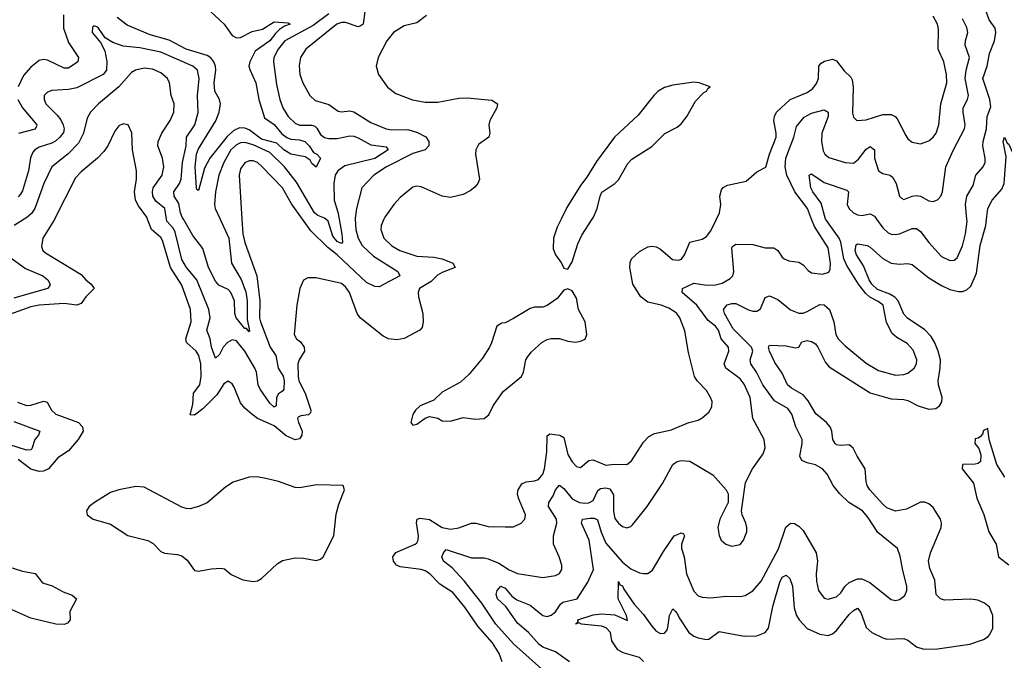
# Model space of a CAD drawing. Header units: inches. Extents: x 1843162 to 1959474, y 907081 to 1016326.
# Tile 221 of 256: x 1876877 to 1881569, y 1007897 to 1010951. Entities that reach past the tile are written whole.
import ezdxf

# ---------------------------------------------------------------- set-up
doc = ezdxf.new("R2010")
doc.units = ezdxf.units.IN
doc.header["$MEASUREMENT"] = 0
for name, color, linetype in [('B8070', 7, 'Continuous'), ('B8071', 7, 'Continuous'), ('B8080', 7, 'Continuous'), ('B8081', 7, 'Continuous')]:
    doc.layers.add(name, color=color, linetype=linetype)

msp = doc.modelspace()

# ---------------------------------------------------------------- linework, layer by layer
at = {"layer": 'B8070', "color": 5}
for points, elevation in [([(1877043.7, 1010000), (1877042.4, 1009997.6), (1876987.6, 1009910), (1876980.7, 1009870), (1876988, 1009850), (1877000, 1009840), (1877170, 1009736.9), (1877193, 1009710), (1877217.7, 1009690), (1877231.6, 1009670), (1877192.9, 1009630), (1877170, 1009598.2), (1877150.4, 1009590), (1877090, 1009598.6), (1876970, 1009590.6), (1876930, 1009581.4), (1876788.4, 1009531.6)], 580), ([(1876899.4, 1010000), (1876850.6, 1009969.4)], 560), ([(1878612.5, 1010000), (1878599.3, 1009970), (1878598.2, 1009950), (1878612.8, 1009910), (1878650, 1009873.5), (1878689.1, 1009850), (1878770, 1009823.4), (1878850, 1009818.7), (1878890, 1009810.9), (1878941.1, 1009790), (1878951.8, 1009770), (1878890, 1009746.3), (1878867.8, 1009732.2), (1878837.3, 1009702.7), (1878782, 1009670), (1878775.9, 1009650), (1878777.2, 1009630), (1878798.9, 1009550), (1878800.1, 1009510), (1878795.8, 1009484.2), (1878783.7, 1009470), (1878710, 1009431.7), (1878674.7, 1009425.3), (1878634, 1009430), (1878610, 1009442.5), (1878499.9, 1009530), (1878484.6, 1009550), (1878448.1, 1009650), (1878430, 1009677.3), (1878410, 1009693.6), (1878290, 1009720.3), (1878250, 1009719.7), (1878230, 1009709.4), (1878211.7, 1009670), (1878197.2, 1009590), (1878185.2, 1009450), (1878196.5, 1009430), (1878215.7, 1009415.7), (1878233.4, 1009390), (1878234.2, 1009370), (1878209.3, 1009330), (1878202.3, 1009310), (1878203.8, 1009250), (1878207.9, 1009230), (1878237, 1009170), (1878264.1, 1009090), (1878263.7, 1009076.3), (1878253.5, 1009066.5), (1878217.5, 1009062.5), (1878204.4, 1009055.6), (1878201.5, 1009050), (1878205.1, 1009030), (1878222.6, 1008990), (1878222.5, 1008970), (1878210, 1008953), (1878190, 1008947.8), (1878147.7, 1008967.7), (1878090, 1009014.4), (1878010, 1009049.3), (1877983.1, 1009070), (1877950, 1009099.4), (1877930, 1009124.2), (1877899.4, 1009199.4), (1877890, 1009214.2), (1877870, 1009227.8), (1877850, 1009214.4), (1877817.2, 1009162.8), (1877750, 1009095.4), (1877710, 1009064.9), (1877690, 1009067.6), (1877702.9, 1009117.1), (1877705.6, 1009170), (1877735, 1009210), (1877742.7, 1009250), (1877741.2, 1009310), (1877731.7, 1009350), (1877717.6, 1009370), (1877671.7, 1009411.7), (1877669, 1009430), (1877693.7, 1009510), (1877691.2, 1009570), (1877650, 1009685.3), (1877596.2, 1009770), (1877558.3, 1009898.3), (1877550, 1009913), (1877504.9, 1009950), (1877486.1, 1010000)], 580), ([(1877935.9, 1010000), (1877940.1, 1009930), (1877950, 1009888.5), (1878006.7, 1009730), (1878021.3, 1009610), (1878020.1, 1009530), (1878024.7, 1009510), (1878071.2, 1009390), (1878098.5, 1009350), (1878109.1, 1009290), (1878132, 1009252), (1878137.9, 1009230), (1878136.1, 1009190), (1878130, 1009180.2), (1878110, 1009167), (1878101.3, 1009150), (1878099.6, 1009110), (1878090, 1009104.3), (1878070, 1009122.4), (1878022.5, 1009190), (1878013.2, 1009210), (1878005.9, 1009270), (1877998.5, 1009290), (1877950, 1009371.2), (1877910, 1009419.8), (1877890, 1009424.3), (1877867.3, 1009412.7), (1877846.5, 1009390), (1877830, 1009354.5), (1877810, 1009336.9), (1877791.8, 1009390), (1877785.1, 1009430), (1877768.7, 1009470), (1877784.2, 1009530), (1877779.1, 1009570), (1877721.9, 1009710), (1877671.8, 1009770), (1877650, 1009808.1), (1877618.3, 1009938.3), (1877610, 1009956), (1877578.5, 1009990), (1877576.9, 1010000)], 560), ([(1877832.4, 1010000), (1877874.5, 1009910), (1877886.6, 1009790), (1877932.9, 1009712.9), (1877954.2, 1009654.2), (1877961.8, 1009610), (1877961.8, 1009521.8), (1877972.7, 1009467.3), (1877970, 1009462.4), (1877958.8, 1009478.8), (1877950, 1009479), (1877909.1, 1009530), (1877902.6, 1009550), (1877900.8, 1009610), (1877883.9, 1009650), (1877870, 1009664.5), (1877825.5, 1009685.5), (1877810, 1009705), (1877776.6, 1009770), (1877750, 1009859.7), (1877702.8, 1009922.8), (1877657.1, 1010000)], 540), ([(1878475.7, 1010000), (1878479.4, 1009950), (1878490.1, 1009910), (1878510, 1009874.3), (1878564, 1009824), (1878679.7, 1009750), (1878688.9, 1009730), (1878590, 1009676.9), (1878570, 1009678.7), (1878530, 1009698.7), (1878390, 1009829.5), (1878345.2, 1009865.2), (1878264.9, 1009944.9), (1878224.9, 1010000)], 560), ([(1878398.9, 1010000), (1878411.7, 1009928.3), (1878415, 1009890), (1878410, 1009883.2), (1878390, 1009893.2), (1878370, 1009918.3), (1878346.7, 1009990), (1878335.8, 1010000)], 540), ([(1879456.7, 1010000), (1879437.7, 1009962.3), (1879420.3, 1009910), (1879418.9, 1009858.9), (1879430.3, 1009830.3), (1879459.1, 1009790), (1879470, 1009766), (1879490, 1009761), (1879510, 1009796), (1879537.5, 1009882.5), (1879556.1, 1009923.9), (1879604.5, 1010000)], 620), ([(1880000, 1009555.8), (1879970, 1009576.2), (1879934.5, 1009590), (1879870, 1009603.6), (1879837.4, 1009630), (1879799.1, 1009690), (1879785.4, 1009770), (1879785.9, 1009794.1), (1879791.8, 1009810), (1879830, 1009845.8), (1879870, 1009868.4), (1879890, 1009871.9), (1879910, 1009868.1), (1879930, 1009856.2), (1879987.5, 1009807.5), (1880000, 1009806)], 580), ([(1876830, 1009818.4), (1876905.2, 1009765.2), (1876987.9, 1009730), (1877011.6, 1009710), (1877023.1, 1009690), (1877018.8, 1009681.2), (1877010.1, 1009669.9), (1876850, 1009623)], 560), ([(1876866.9, 1009126.9), (1876910, 1009111.9), (1876930, 1009112.5), (1876990, 1009132.5), (1877008, 1009128), (1877028.3, 1009090), (1877049.3, 1009070), (1877157.7, 1009030), (1877176.9, 1009010), (1877179.2, 1008990), (1877155.4, 1008950), (1877110, 1008894.9), (1877058.3, 1008861.7), (1877014.2, 1008810), (1876990, 1008798.9), (1876970, 1008797), (1876930, 1008808.7), (1876870, 1008853.8)], 580), ([(1876850, 1009035.5), (1876974, 1008990), (1876967.2, 1008970), (1876950, 1008949.7), (1876934.9, 1008905.1), (1876930, 1008900.2), (1876910, 1008899.5), (1876825.2, 1008925.2)], 560), ([(1879175.9, 1007890), (1879161.8, 1007930), (1879130, 1007980.6), (1879060.2, 1008060.2), (1878999.1, 1008150), (1878940.5, 1008220.5), (1878879.4, 1008259.4), (1878831.2, 1008310), (1878810, 1008323.2), (1878789.9, 1008329.9), (1878690, 1008343), (1878672.9, 1008350), (1878658.8, 1008370), (1878655.8, 1008390), (1878669.5, 1008410.5), (1878761.3, 1008450), (1878770, 1008457.4), (1878776.3, 1008470), (1878777.3, 1008490), (1878767.5, 1008552.5), (1878770.7, 1008569.3), (1878786, 1008574), (1878830, 1008568.4), (1878890, 1008529.6), (1878930, 1008521.7), (1878970, 1008528.6), (1879030, 1008550.2), (1879051.1, 1008551.1), (1879110, 1008535.3), (1879190, 1008532.8), (1879230, 1008533.1), (1879267, 1008550), (1879284.2, 1008570), (1879286.9, 1008590), (1879253.7, 1008670), (1879249.9, 1008690), (1879252.2, 1008710), (1879270, 1008737.7), (1879290, 1008747.2), (1879330, 1008752.1), (1879350, 1008759.4), (1879370, 1008784.4), (1879377.9, 1008810), (1879388.8, 1008890), (1879390, 1008967.3), (1879403.7, 1008976.3), (1879450.6, 1008970.6), (1879470, 1008959.6), (1879490, 1008878.3), (1879510, 1008843.2), (1879530, 1008820.8), (1879550, 1008816.5), (1879590, 1008849.2), (1879610, 1008852.7), (1879670, 1008827.7), (1879710, 1008831.9), (1879769.8, 1008830.2), (1879791.8, 1008848.2), (1879850, 1008937), (1879875.7, 1008964.3), (1879902.4, 1008977.6), (1879983.8, 1008996.2), (1880000, 1009002.9)], 580), ([(1879393.6, 1007830), (1879230, 1007976.1), (1879145.6, 1008070), (1879079.4, 1008170), (1878995.8, 1008275.8), (1878938.3, 1008338.3), (1878896.5, 1008370), (1878889.1, 1008390), (1878897.3, 1008410), (1878910, 1008425.2), (1879030, 1008385.8), (1879090, 1008385.6), (1879110, 1008381.3), (1879160, 1008360), (1879210, 1008328.8), (1879250, 1008310.9), (1879370, 1008291.2), (1879430, 1008301.5), (1879450, 1008310.4), (1879460.8, 1008330), (1879460.3, 1008350), (1879448.2, 1008390), (1879421.1, 1008450), (1879421.7, 1008490), (1879437.2, 1008550), (1879434.5, 1008570), (1879397.6, 1008630), (1879399, 1008650), (1879419.3, 1008680.7), (1879430.4, 1008709.6), (1879450, 1008731.3), (1879470, 1008716.3), (1879510, 1008667.2), (1879544.4, 1008650), (1879570, 1008645.5), (1879590, 1008647.4), (1879610, 1008659.4), (1879632.9, 1008707.1), (1879644.5, 1008715.5), (1879670, 1008718.7), (1879690, 1008714.1), (1879706.5, 1008686.5), (1879706.7, 1008606.7), (1879713.4, 1008573.4), (1879730.3, 1008550), (1879750, 1008535.3), (1879770, 1008528.9), (1879790, 1008534.9), (1879797.8, 1008542.2), (1879866.8, 1008630), (1879940.6, 1008739.4), (1879988.8, 1008830), (1880000, 1008838.2)], 560), ([(1879497.7, 1007890), (1879430, 1007937.6), (1879370, 1007959.5), (1879352.3, 1007972.3), (1879301.9, 1008030), (1879250, 1008073.4), (1879194.1, 1008154.1), (1879153.3, 1008190), (1879147.5, 1008210), (1879151.9, 1008230), (1879170, 1008251), (1879190, 1008241), (1879222.9, 1008202.9), (1879245.5, 1008185.5), (1879310, 1008160.4), (1879370, 1008111), (1879390, 1008106.6), (1879410, 1008112.2), (1879430, 1008128.4), (1879454.8, 1008165.2), (1879466.1, 1008173.9), (1879533.3, 1008190), (1879584.7, 1008270), (1879611.5, 1008330), (1879590.4, 1008470.4), (1879553.9, 1008550), (1879559.8, 1008570), (1879595.1, 1008575.1), (1879614.2, 1008574.2), (1879630, 1008566.4), (1879647.4, 1008507.4), (1879670, 1008454.7), (1879750, 1008364.1), (1879790, 1008332.6), (1879830, 1008314), (1879849.7, 1008310.3), (1879870, 1008310.4), (1879893.2, 1008326.8), (1879944.5, 1008415.5), (1879995.1, 1008490), (1880000, 1008492.2)], 540), ([(1876790, 1008353.8), (1876890, 1008322.7), (1876951.4, 1008311.4), (1876986.8, 1008266.8), (1877032.4, 1008252.4), (1877083.9, 1008223.9), (1877128, 1008208), (1877147.6, 1008190), (1877116.8, 1008130), (1877118, 1008090), (1877105.8, 1008074.2), (1877090, 1008067.1), (1877050, 1008069.3), (1876930, 1008097.6), (1876830, 1008142.3)], 580), ([(1879850, 1007891.1), (1879831.1, 1007910), (1879752.3, 1007932.3), (1879727.2, 1007947.2), (1879698.3, 1007990), (1879692.5, 1008030), (1879672.5, 1008052.5), (1879650, 1008059.5), (1879554, 1008070), (1879543.6, 1008076.4), (1879526, 1008070), (1879538.6, 1008081.4), (1879537, 1008090), (1879610, 1008113.6), (1879650, 1008119.3), (1879713.9, 1008113.9), (1879773.7, 1008086.3), (1879768.5, 1008110), (1879728.7, 1008190), (1879730, 1008272.9), (1879737, 1008257), (1879750, 1008252.4), (1879756.1, 1008236.1), (1879804.8, 1008164.8), (1879850, 1008115.8), (1879890, 1008059.2), (1879910, 1008036.6), (1879930, 1008025.3), (1879950, 1008025.8), (1879960.3, 1008039.7), (1879966.4, 1008053.6), (1879974.2, 1008110), (1879990, 1008143.1), (1880000, 1008131.7)], 520)]:
    msp.add_lwpolyline(points, dxfattribs=dict(at, elevation=elevation))
at = {"layer": 'B8070', "color": 5, "elevation": 620}
for points in [[(1879490, 1009667), (1879470, 1009660.9), (1879437.8, 1009622.2), (1879390, 1009587.8), (1879370, 1009580.5), (1879330, 1009580.5), (1879310, 1009574.2), (1879230, 1009526.6), (1879190, 1009506), (1879175.3, 1009504.7), (1879150.8, 1009489.2), (1879125.7, 1009410), (1879115.3, 1009390), (1879082.7, 1009337.3), (1879019.1, 1009260.9), (1878977.5, 1009222.5), (1878890, 1009174.7), (1878850, 1009137), (1878786, 1009110), (1878764, 1009090), (1878750, 1009068), (1878741, 1009030), (1878750, 1009018), (1878770, 1009022.8), (1878809.3, 1009050.7), (1878830, 1009058.8), (1878870, 1009051), (1878890, 1009038.8), (1878930, 1009036.3), (1878990, 1009054.4), (1879050, 1009046.7), (1879090, 1009050.3), (1879112.4, 1009067.6), (1879132.8, 1009110), (1879181.4, 1009178.6), (1879268.4, 1009250), (1879278, 1009270), (1879289.7, 1009330), (1879297.2, 1009342.8), (1879314.9, 1009365.1), (1879366.9, 1009413.1), (1879390, 1009426.3), (1879410, 1009431.4), (1879450, 1009431.4), (1879490, 1009419), (1879526, 1009414), (1879550, 1009418), (1879571.4, 1009428.6), (1879579.6, 1009450), (1879572.4, 1009510), (1879540.3, 1009570), (1879530, 1009624), (1879510, 1009658.4)], [(1878009.1, 1008770.9), (1877970, 1008769.8), (1877894.2, 1008745.8), (1877858, 1008722), (1877770, 1008648), (1877730, 1008629.6), (1877690, 1008619.6), (1877670, 1008620.5), (1877650, 1008627.8), (1877470, 1008721.6), (1877430, 1008726), (1877350, 1008709.7), (1877310, 1008696.9), (1877233, 1008650), (1877208, 1008630), (1877195.5, 1008610), (1877199.1, 1008590), (1877226.8, 1008570), (1877310, 1008546), (1877392, 1008492), (1877488.5, 1008468.5), (1877513.6, 1008453.6), (1877550, 1008416.4), (1877567.7, 1008407.7), (1877630, 1008402), (1877650, 1008394.9), (1877674.8, 1008374.8), (1877710, 1008324.9), (1877730, 1008321.6), (1877790, 1008333.7), (1877836.7, 1008336.7), (1877852.5, 1008332.5), (1877885.5, 1008305.5), (1877941.1, 1008281.1), (1877990, 1008273.4), (1878010, 1008276.3), (1878030, 1008287.7), (1878103.7, 1008356.3), (1878130, 1008373.4), (1878190, 1008385.7), (1878230, 1008384.4), (1878290, 1008373.4), (1878310, 1008379.1), (1878322.7, 1008390), (1878374, 1008490), (1878385.6, 1008594.4), (1878398.3, 1008641.7), (1878425.2, 1008710), (1878418, 1008730), (1878292.8, 1008732.8), (1878210, 1008719.8), (1878190, 1008720.8), (1878110, 1008749), (1878050, 1008764.4)]]:
    msp.add_lwpolyline(points, close=True, dxfattribs=at)
at = {"layer": 'B8071', "color": 5}
for points, elevation in [([(1877764.3, 1011010), (1877852.2, 1010930), (1877890, 1010875.4), (1877910, 1010863.5), (1877930, 1010866.6), (1877985.7, 1010894.3), (1878033.7, 1010906.3), (1878090, 1010940.8), (1878156.2, 1010936.2), (1878166.4, 1010930), (1878139.4, 1010920.6), (1878116.1, 1010903.9), (1878095.5, 1010884.5), (1878070, 1010849.9), (1878000, 1010800), (1877973.8, 1010750), (1877969.7, 1010730), (1877973.2, 1010713.2), (1878002.3, 1010650), (1878017.3, 1010570), (1878043.6, 1010483.6), (1878090, 1010451.3), (1878127, 1010407), (1878149.7, 1010389.7), (1878170, 1010381.6), (1878210, 1010377.6), (1878235.7, 1010370), (1878257.3, 1010350), (1878278.1, 1010318.1), (1878292.9, 1010310), (1878310.4, 1010290), (1878290, 1010248), (1878270, 1010264.7), (1878261, 1010281), (1878237.6, 1010297.6), (1878170, 1010310.5), (1878135.4, 1010330), (1878102.2, 1010362.2), (1878030, 1010380.9), (1877970, 1010425.9), (1877950, 1010433), (1877925.5, 1010434.5), (1877897.4, 1010422.6), (1877865.4, 1010394.6), (1877783.1, 1010290), (1877757.7, 1010242.3), (1877730, 1010137), (1877722, 1010142), (1877720.5, 1010150), (1877712.8, 1010250), (1877720.3, 1010310), (1877730, 1010335.9), (1877811.6, 1010468.4), (1877827.2, 1010510), (1877834.2, 1010550), (1877829.9, 1010570), (1877806.8, 1010610), (1877804.2, 1010650), (1877811.2, 1010710), (1877809.9, 1010730), (1877802.4, 1010750), (1877788.2, 1010768.2), (1877770, 1010779.8), (1877670, 1010810.8), (1877590, 1010853), (1877499.1, 1010879.1), (1877390, 1010925), (1877341.2, 1010961.2)], 520), ([(1877085.7, 1010974.2), (1877086.3, 1010910), (1877110, 1010842), (1877158.2, 1010770), (1877154.2, 1010750), (1877110, 1010719.9), (1877090, 1010719.1), (1877010, 1010758.5), (1876990, 1010760.8), (1876970, 1010756.8), (1876930, 1010725.2), (1876895.9, 1010684.1), (1876870.6, 1010630)], 520), ([(1878350, 1010978.5), (1878276.2, 1010923.8), (1878140.9, 1010850), (1878108.7, 1010810), (1878088.9, 1010770), (1878087.1, 1010750), (1878101.2, 1010641.2), (1878117, 1010570), (1878131.5, 1010530), (1878155.9, 1010490), (1878190, 1010457.2), (1878210, 1010447.9), (1878270, 1010447.4), (1878283.3, 1010443.3), (1878293.9, 1010433.9), (1878310, 1010403.8), (1878330, 1010389.6), (1878350, 1010384.7), (1878390, 1010384.1), (1878450, 1010397.3), (1878470, 1010395.1), (1878490, 1010388.3), (1878550, 1010354.5), (1878624.1, 1010344.1), (1878632.8, 1010330), (1878570, 1010288.6), (1878426.2, 1010253.8), (1878393, 1010230), (1878380.5, 1010210), (1878374.4, 1010170), (1878376.1, 1010090), (1878393, 1010033), (1878398.9, 1010000)], 540), ([(1878522, 1010990), (1878513.2, 1010930), (1878500.4, 1010919.6), (1878490, 1010916.4), (1878430, 1010936.6), (1878410, 1010937.9), (1878388.4, 1010930), (1878240.2, 1010810), (1878215.7, 1010770), (1878208.3, 1010731.7), (1878212.9, 1010690), (1878225.9, 1010650), (1878260.2, 1010590), (1878285.6, 1010565.6), (1878350, 1010546.6), (1878395.4, 1010515.4), (1878410, 1010512.1), (1878450, 1010516.6), (1878470, 1010510.9), (1878550, 1010460.8), (1878623.7, 1010430), (1878650, 1010425.7), (1878727.5, 1010427.5), (1878773.5, 1010413.5), (1878812.1, 1010392.1), (1878826.7, 1010370), (1878827.6, 1010350), (1878810, 1010331.1), (1878750, 1010313.3), (1878625.2, 1010250), (1878564.9, 1010210), (1878508.2, 1010150), (1878482.3, 1010050), (1878475.4, 1010004.6), (1878475.7, 1010000)], 560), ([(1878815.6, 1010970), (1878770, 1010935.1), (1878710, 1010922.2), (1878658.4, 1010890), (1878626, 1010850), (1878586, 1010770), (1878575.5, 1010730), (1878586.4, 1010690), (1878630, 1010628.7), (1878670, 1010598.9), (1878748.6, 1010568.6), (1878810, 1010557.7), (1878870, 1010557.7), (1878970, 1010576.3), (1879010, 1010577.5), (1879126.8, 1010566.8), (1879154, 1010550), (1879150.3, 1010530), (1879117.2, 1010470), (1879113.4, 1010450), (1879116.9, 1010410), (1879112, 1010390), (1879064, 1010356), (1879050.3, 1010330), (1879049.2, 1010310), (1879068.9, 1010191.1), (1879060.3, 1010170), (1879046.8, 1010153.2), (1879024.6, 1010135.4), (1878990, 1010118), (1878930, 1010102.9), (1878890, 1010109.8), (1878790, 1010153.8), (1878770, 1010156.8), (1878750, 1010152.6), (1878690, 1010102.7), (1878660.2, 1010070), (1878616.9, 1010010), (1878612.5, 1010000)], 580), ([(1877657.1, 1010000), (1877651.2, 1010010), (1877643, 1010030), (1877635.2, 1010075.2), (1877614, 1010110), (1877612.5, 1010130), (1877639.3, 1010170), (1877646.7, 1010190), (1877653.8, 1010270), (1877669.9, 1010349.9), (1877672.8, 1010390), (1877712.2, 1010450), (1877727.7, 1010507.7), (1877724.7, 1010590), (1877732.6, 1010670), (1877724.5, 1010710), (1877703.1, 1010730), (1877550, 1010795.6), (1877450, 1010817.1), (1877370, 1010825.2), (1877321.9, 1010841.9), (1877284.9, 1010864.9), (1877250, 1010914.7), (1877230, 1010922), (1877224.5, 1010915.5), (1877223.1, 1010890), (1877262.8, 1010842.8), (1877282.7, 1010802.7), (1877291.8, 1010751.8), (1877290.5, 1010709.5), (1877275.2, 1010690), (1877150, 1010625.8), (1877110, 1010618.4), (1877030, 1010613.5), (1877010, 1010605.4), (1876994.6, 1010590), (1876993.4, 1010570), (1877001.6, 1010550), (1877056.2, 1010496.2), (1877073.3, 1010473.3), (1877084.9, 1010450), (1877089.1, 1010430), (1877086.2, 1010413.8), (1877068.4, 1010390), (1877047.7, 1010372.3), (1877030, 1010361.5), (1876970, 1010342.7), (1876949.3, 1010330.7), (1876940.2, 1010319.8), (1876928.1, 1010291.9), (1876919.1, 1010230), (1876890, 1010135.1), (1876880.8, 1010119.2), (1876870, 1010106.5)], 540), ([(1877576.9, 1010000), (1877568.8, 1010050), (1877526.2, 1010086.2), (1877512, 1010110), (1877509.9, 1010130), (1877514.1, 1010150), (1877555.9, 1010210), (1877563.4, 1010250), (1877558.4, 1010290), (1877535.9, 1010350), (1877537.7, 1010370), (1877554.5, 1010410), (1877594, 1010470), (1877611.9, 1010510), (1877612.8, 1010550), (1877598.9, 1010590), (1877590.8, 1010650), (1877581.2, 1010670), (1877550, 1010697.7), (1877510, 1010715.2), (1877470, 1010719.6), (1877429.1, 1010710.9), (1877410, 1010699.8), (1877349.4, 1010630.6), (1877253.5, 1010550), (1877215.4, 1010510), (1877198.4, 1010481.6), (1877181.2, 1010410), (1877158.1, 1010361.9), (1877108.7, 1010311.3), (1877031, 1010249), (1876993, 1010170), (1876949.1, 1010050), (1876933, 1010027), (1876912.1, 1010007.9), (1876899.4, 1010000)], 560), ([(1880000, 1010640.5), (1879990, 1010639.2), (1879950, 1010628.3), (1879920.3, 1010610), (1879899.5, 1010590), (1879823.6, 1010496.4), (1879711.7, 1010390), (1879625.5, 1010274.5), (1879580.5, 1010199.5), (1879550, 1010160.9), (1879484.6, 1010055.4), (1879456.7, 1010000)], 620), ([(1876869.1, 1010570), (1876891.1, 1010530), (1876958.3, 1010450), (1876956.7, 1010443.3), (1876950.4, 1010429.6), (1876872, 1010408)], 520), ([(1877486.1, 1010000), (1877482.4, 1010010), (1877443.4, 1010063.4), (1877429.3, 1010090), (1877424.1, 1010130), (1877434.1, 1010190), (1877433.4, 1010230), (1877414.6, 1010330), (1877411.8, 1010411.8), (1877394.5, 1010450), (1877370, 1010454.7), (1877350, 1010444.2), (1877330, 1010419.6), (1877297.6, 1010350), (1877277.9, 1010322.1), (1877248.1, 1010290), (1877170, 1010226.2), (1877143.3, 1010196.7), (1877043.7, 1010000)], 580), ([(1879604.5, 1010000), (1879610.9, 1010010), (1879629.7, 1010050), (1879643.1, 1010110), (1879651.8, 1010128.2), (1879713.3, 1010170), (1879730, 1010186.7), (1879775.5, 1010264.5), (1879794.8, 1010285.2), (1879890, 1010347), (1879951.4, 1010408.6), (1880000, 1010433.8)], 620), ([(1878335.8, 1010000), (1878330, 1010005.3), (1878298, 1010018), (1878281.8, 1010030), (1878196.5, 1010176.4), (1878138.8, 1010250), (1878070, 1010317.3), (1877990, 1010354.9), (1877950, 1010365.3), (1877930, 1010363.3), (1877910, 1010354.9), (1877883.3, 1010330), (1877849.7, 1010270), (1877827, 1010210), (1877810.1, 1010130.1), (1877805.8, 1010070), (1877809.1, 1010050), (1877832.4, 1010000)], 540), ([(1878224.9, 1010000), (1878172.4, 1010072.4), (1878130, 1010149.9), (1878030, 1010252.2), (1878010, 1010269.8), (1877990, 1010277.7), (1877970, 1010277.5), (1877950, 1010268.7), (1877930, 1010240.5), (1877923, 1010210), (1877935.9, 1010000)], 560)]:
    msp.add_lwpolyline(points, dxfattribs=dict(at, elevation=elevation))
at = {"layer": 'B8080', "color": 5}
for points, elevation in [([(1880000, 1009806), (1880015.9, 1009804.1), (1880030.4, 1009809.6), (1880045, 1009830), (1880070, 1009890.3), (1880130, 1009904.4), (1880150, 1009917.3), (1880170, 1009944.9), (1880197, 1010000)], 580), ([(1880000, 1008838.2), (1880010, 1008845.4), (1880030, 1008850.1), (1880070, 1008845.5), (1880180.5, 1008780.5), (1880244.4, 1008710), (1880253, 1008690), (1880253.4, 1008650), (1880214, 1008570), (1880204.2, 1008530), (1880210, 1008491.3), (1880220.5, 1008470), (1880242.8, 1008450), (1880270, 1008440.4), (1880310, 1008448.8), (1880327, 1008470), (1880341.6, 1008510), (1880341.6, 1008530), (1880337.6, 1008550), (1880319.5, 1008590), (1880317, 1008610), (1880336.1, 1008743.9), (1880369.6, 1008810), (1880419.5, 1008880.5), (1880429.7, 1008910), (1880425.1, 1008950), (1880370.6, 1009050), (1880357.6, 1009150), (1880330, 1009213.6), (1880310, 1009239.2), (1880241.4, 1009290), (1880234.9, 1009310), (1880256.8, 1009370), (1880254, 1009390), (1880219.6, 1009430), (1880207.6, 1009470), (1880193, 1009490), (1880157.5, 1009517.5), (1880104.4, 1009590), (1880034.6, 1009650), (1880035.3, 1009670), (1880090, 1009694.1), (1880150, 1009684.9), (1880193.4, 1009686.6), (1880225, 1009695), (1880263.3, 1009716.7), (1880274.8, 1009730), (1880279.9, 1009750), (1880270, 1009861), (1880273.6, 1009870), (1880290, 1009880.3), (1880370, 1009879.3), (1880430, 1009862.6), (1880470, 1009862.8), (1880490, 1009850.3), (1880510, 1009818.7), (1880520.4, 1009810), (1880541.5, 1009801.5), (1880590, 1009794.9), (1880610, 1009782.3), (1880634.4, 1009754.4), (1880650, 1009744.2), (1880702.2, 1009737.8), (1880732.8, 1009747.2), (1880738.8, 1009761.2), (1880740.4, 1009790), (1880730, 1009863.5), (1880664.3, 1009964.3), (1880650.8, 1010000)], 560), ([(1880000, 1008492.2), (1880030, 1008505.3), (1880039.7, 1008499.7), (1880045.3, 1008490), (1880030.2, 1008450), (1880031.6, 1008430), (1880043.9, 1008390), (1880055.3, 1008310), (1880090, 1008226), (1880110, 1008204.7), (1880130, 1008197.2), (1880170, 1008195.4), (1880243.4, 1008203.4), (1880310, 1008201.5), (1880333.5, 1008206.5), (1880370, 1008228.9), (1880410, 1008274.6), (1880492.4, 1008427.6), (1880528.6, 1008531.4), (1880550, 1008550.2), (1880570, 1008549.3), (1880590, 1008536.3), (1880610, 1008515.2), (1880673, 1008410), (1880679.4, 1008370), (1880671.9, 1008310), (1880674.6, 1008274.6), (1880684, 1008230), (1880710, 1008193.7), (1880730, 1008188), (1880770, 1008200.2), (1880790, 1008218), (1880810.7, 1008250), (1880830, 1008268.6), (1880870, 1008284.6), (1880890, 1008284.8), (1880928, 1008268), (1881030, 1008187), (1881050, 1008182), (1881070, 1008187), (1881094.8, 1008205.2), (1881105.1, 1008230), (1881104.8, 1008250), (1881085.1, 1008325.1), (1881073.4, 1008393.4), (1881059.7, 1008430), (1880967, 1008507), (1880919.3, 1008579.3), (1880893.6, 1008610), (1880828.6, 1008650), (1880785.6, 1008690), (1880753.7, 1008730), (1880724.9, 1008784.9), (1880703, 1008810), (1880670, 1008828.9), (1880630, 1008838.1), (1880604.4, 1008850), (1880594, 1008870), (1880606.1, 1008930), (1880605.5, 1008950), (1880575.9, 1009010), (1880556.2, 1009070), (1880536.9, 1009096.9), (1880474, 1009134), (1880417.8, 1009210), (1880388.6, 1009270), (1880361.9, 1009310), (1880358.6, 1009330), (1880371.3, 1009370), (1880364.7, 1009390), (1880277.1, 1009477.1), (1880235.2, 1009550), (1880231.2, 1009570), (1880248, 1009592), (1880270, 1009598.3), (1880290, 1009597.7), (1880350, 1009567.9), (1880370, 1009561.5), (1880390, 1009561.3), (1880407.8, 1009572.2), (1880430, 1009627.2), (1880450, 1009633.8), (1880490, 1009616.9), (1880550, 1009568.1), (1880590, 1009551.6), (1880610, 1009552.3), (1880630, 1009559.5), (1880690, 1009592.9), (1880710, 1009592.1), (1880736.6, 1009570), (1880756.8, 1009510), (1880766.3, 1009450), (1880776.8, 1009430), (1880810, 1009395.6), (1880910, 1009314), (1880970, 1009279), (1881050, 1009256), (1881090, 1009259), (1881110, 1009266.2), (1881139.8, 1009290), (1881149.8, 1009310), (1881151.6, 1009330), (1881135.4, 1009375.4), (1881106.8, 1009406.8), (1881056.4, 1009436.4), (1881035.1, 1009455.1), (1881007.1, 1009507.1), (1880991.3, 1009590), (1880968.2, 1009608.2), (1880928.6, 1009628.6), (1880907.6, 1009647.6), (1880874.7, 1009690), (1880818.4, 1009778.4), (1880804.4, 1009810), (1880790, 1009889.7), (1880782.4, 1009910), (1880717.8, 1009997.8), (1880717.2, 1010000)], 540), ([(1880000, 1008131.7), (1880010, 1008120.3), (1880019, 1008099), (1880065.2, 1008030), (1880090, 1008011.8), (1880110, 1008003.9), (1880150, 1007995.9), (1880161.8, 1007998.2), (1880210, 1008034), (1880330, 1008012.2), (1880390, 1008013.4), (1880430, 1008028.9), (1880445.8, 1008050), (1880466.4, 1008153.6), (1880499.5, 1008270), (1880510, 1008293.4), (1880530, 1008303.2), (1880546.4, 1008286.4), (1880559, 1008250), (1880567.4, 1008147.4), (1880578.2, 1008110), (1880590.9, 1008090), (1880630, 1008048.7), (1880690, 1008021.4), (1880730, 1008015.8), (1880750, 1008023.2), (1880770, 1008039.7), (1880830, 1008115), (1880850, 1008134.4), (1880870, 1008144.9), (1880885.6, 1008125.6), (1880910, 1008054), (1880937.4, 1008030), (1880990, 1008003.5), (1881010, 1007998.3), (1881090, 1008001.4), (1881110, 1007993), (1881150, 1007961.2), (1881184.9, 1007950), (1881250, 1007951.2), (1881405.3, 1007974.7), (1881470, 1007996), (1881492.1, 1008010), (1881499.9, 1008020.1), (1881513.6, 1008050), (1881513.8, 1008110), (1881497.8, 1008150), (1881475.4, 1008170), (1881443, 1008183), (1881410, 1008188.7), (1881284.1, 1008184.1), (1881264.7, 1008190), (1881244.9, 1008210), (1881238.7, 1008278.7), (1881214, 1008334), (1881207.7, 1008370), (1881217.8, 1008410), (1881267.7, 1008530), (1881269.8, 1008550), (1881265.1, 1008570), (1881230, 1008624.7), (1881210, 1008642.6), (1881190, 1008651.1), (1881170, 1008651.2), (1881103, 1008617), (1881050, 1008607.8), (1881010, 1008623.2), (1880990, 1008641.3), (1880928.5, 1008710), (1880916.1, 1008730), (1880910.5, 1008750), (1880906.3, 1008810), (1880867.6, 1008870), (1880848.6, 1008908.6), (1880830, 1008924.4), (1880790, 1008921.6), (1880770, 1008924.5), (1880762.5, 1008930), (1880752.5, 1008950), (1880747.7, 1008990), (1880738.7, 1009010), (1880722.1, 1009030), (1880671.5, 1009071.5), (1880634.6, 1009134.6), (1880610, 1009163.2), (1880554.4, 1009194.4), (1880535.7, 1009210), (1880510, 1009265.3), (1880476.2, 1009316.2), (1880449.9, 1009370.1), (1880445, 1009390), (1880450, 1009399.1), (1880530, 1009396.4), (1880573.8, 1009386.2), (1880589.6, 1009390.4), (1880604.5, 1009415.5), (1880630, 1009421.8), (1880650, 1009417.3), (1880670, 1009405), (1880681.1, 1009390), (1880716.9, 1009316.9), (1880735.2, 1009295.2), (1880930, 1009172.6), (1881030, 1009142.8), (1881090, 1009140.7), (1881110, 1009135.6), (1881158, 1009110), (1881210, 1009094.4), (1881242.7, 1009097.3), (1881260.9, 1009110), (1881270.9, 1009129.1), (1881273.4, 1009150), (1881255.2, 1009210), (1881253.8, 1009230), (1881263.7, 1009290), (1881264.3, 1009330), (1881254.5, 1009370), (1881238.4, 1009410), (1881219.9, 1009439.9), (1881190, 1009472.3), (1881108.2, 1009528.2), (1881090, 1009546.6), (1881062.9, 1009610), (1881047.4, 1009627.4), (1881022.9, 1009642.9), (1880965.1, 1009665.1), (1880938, 1009690), (1880925.2, 1009710), (1880898, 1009778), (1880864.3, 1009830), (1880858.8, 1009850), (1880863, 1009877), (1880870, 1009882.3), (1880915, 1009875), (1880930, 1009866.8), (1880990, 1009812.5), (1881030, 1009790.9), (1881070, 1009784.8), (1881110, 1009788), (1881130, 1009783.7), (1881210, 1009720.7), (1881270, 1009683.5), (1881310, 1009665), (1881350, 1009655.5), (1881370, 1009655.6), (1881390, 1009662.4), (1881410, 1009680.9), (1881437, 1009743), (1881454.1, 1009874.1), (1881480.3, 1009970), (1881484.1, 1010000)], 520), ([(1880960.2, 1010000), (1880990, 1009958.9), (1881015, 1009935), (1881030, 1009927.6), (1881050, 1009926), (1881070.3, 1009929.7), (1881130, 1009955.5), (1881150, 1009955.5), (1881170, 1009941.5), (1881210, 1009888.3), (1881270, 1009822.6), (1881310, 1009802.2), (1881330, 1009804.7), (1881344.2, 1009815.8), (1881370, 1009872.4), (1881383.8, 1009930), (1881391.6, 1009990), (1881390.8, 1010000)], 540), ([(1880000, 1009002.9), (1880065.2, 1009030), (1880110, 1009041.1), (1880130, 1009052.2), (1880160.9, 1009079.1), (1880175.5, 1009104.5), (1880176.4, 1009130), (1880169.8, 1009150), (1880150, 1009182.6), (1880105, 1009230), (1880092.3, 1009250), (1880063.9, 1009363.9), (1880047.3, 1009467.3), (1880023.1, 1009530), (1880008.5, 1009550), (1880000, 1009555.8)], 580), ([(1881571, 1008770), (1881534.1, 1008830), (1881497.3, 1008950), (1881490, 1009002.8), (1881470, 1008992.7), (1881464.9, 1008975.1), (1881455.8, 1008964.2), (1881444.6, 1008955.4), (1881430, 1008953), (1881428.6, 1008930), (1881447.2, 1008907.2), (1881456.5, 1008876.5), (1881455.5, 1008844.5), (1881444.8, 1008835.2), (1881430, 1008832.4), (1881369.8, 1008830.2), (1881368.5, 1008810), (1881421.6, 1008741.6), (1881438.1, 1008670), (1881471.8, 1008591.8), (1881494.9, 1008510), (1881529.9, 1008450), (1881541.5, 1008390), (1881590, 1008352.5)], 480)]:
    msp.add_lwpolyline(points, dxfattribs=dict(at, elevation=elevation))
at = {"layer": 'B8081', "color": 5}
for points, elevation in [([(1880197, 1010000), (1880211.8, 1010030), (1880218.2, 1010070), (1880212.8, 1010110), (1880220.7, 1010139.3), (1880229.7, 1010150.3), (1880250, 1010162.4), (1880338.2, 1010181.8), (1880390, 1010226), (1880432.3, 1010247.7), (1880450.4, 1010310), (1880481.3, 1010390), (1880482.4, 1010410), (1880470.4, 1010470), (1880473.5, 1010490), (1880483.4, 1010510), (1880548.9, 1010571.1), (1880630, 1010604.2), (1880656.6, 1010623.4), (1880673.6, 1010646.4), (1880684, 1010670), (1880684.5, 1010730), (1880696.6, 1010743.4), (1880712.3, 1010752.3), (1880750, 1010762.2), (1880770, 1010754.3), (1880806.7, 1010706.7), (1880837, 1010677), (1880843.8, 1010663.8), (1880849.1, 1010629.1), (1880845.8, 1010505.8), (1880850, 1010486.8), (1880866.8, 1010470), (1880910, 1010473.4), (1880990, 1010499.3), (1881030, 1010498.6), (1881049.3, 1010489.3), (1881058.3, 1010478.3), (1881099, 1010399), (1881110, 1010383.1), (1881130, 1010366.7), (1881170, 1010358.6), (1881210, 1010373), (1881230.6, 1010390), (1881243.9, 1010410), (1881257.5, 1010450), (1881266.2, 1010550), (1881295.5, 1010650), (1881292.9, 1010690), (1881281.3, 1010750), (1881254.6, 1010810), (1881255.2, 1010904.8), (1881251.1, 1010930), (1881230, 1010968)], 580), ([(1881390.8, 1010000), (1881384.5, 1010070), (1881390.8, 1010109.2), (1881420.1, 1010159.9), (1881433.7, 1010210), (1881467.6, 1010250), (1881477.8, 1010270), (1881478.4, 1010290), (1881467.4, 1010347.4), (1881468.7, 1010370), (1881484.2, 1010430), (1881487.7, 1010490), (1881505.4, 1010534.6), (1881500.8, 1010570), (1881466.9, 1010670), (1881487.4, 1010730), (1881499, 1010790), (1881523, 1010850), (1881529, 1010890), (1881524.8, 1010910), (1881496.8, 1010950), (1881479, 1010999)], 540), ([(1880650.8, 1010000), (1880632, 1010050), (1880570.3, 1010130), (1880533.2, 1010210), (1880524.3, 1010250), (1880527.3, 1010290), (1880565.5, 1010390), (1880579, 1010441), (1880614.6, 1010485.4), (1880650, 1010505), (1880710, 1010521), (1880729.2, 1010509.2), (1880730, 1010489.7), (1880699.9, 1010410), (1880698.6, 1010370), (1880705.4, 1010325.4), (1880714, 1010310), (1880733.1, 1010293.1), (1880810, 1010269.6), (1880850, 1010267.2), (1880874.4, 1010285.6), (1880910, 1010334.2), (1880930, 1010346.7), (1880950.1, 1010330.1), (1880950.8, 1010290), (1880969.5, 1010229.5), (1880990, 1010218), (1881024.9, 1010210), (1881038.6, 1010198.6), (1881053, 1010170), (1881069.4, 1010109.4), (1881079.6, 1010099.6), (1881090, 1010093.7), (1881130, 1010109.2), (1881150, 1010112.2), (1881170, 1010109.2), (1881210, 1010087.2), (1881230, 1010083.9), (1881250, 1010091.7), (1881266, 1010110), (1881274.2, 1010130), (1881290.6, 1010250), (1881326.3, 1010330), (1881378.7, 1010430), (1881382.7, 1010450), (1881372.6, 1010510), (1881373.6, 1010530), (1881394.2, 1010570), (1881399.1, 1010590), (1881383.1, 1010670), (1881386.6, 1010710), (1881403.4, 1010770), (1881383, 1010830), (1881383.9, 1010850), (1881395.6, 1010890), (1881390, 1010914), (1881370, 1010955.1)], 560), ([(1880000, 1010433.8), (1880010, 1010439), (1880030, 1010454.6), (1880056.5, 1010490), (1880098.3, 1010561.7), (1880136.6, 1010603.4), (1880149.2, 1010610), (1880156.5, 1010623.5), (1880168, 1010630), (1880115.3, 1010650), (1880090, 1010652.2), (1880000, 1010640.5)], 620), ([(1881484.1, 1010000), (1881490.5, 1010050), (1881511.4, 1010090), (1881557.6, 1010142.4), (1881568.3, 1010170), (1881577.8, 1010297.8), (1881563.5, 1010370), (1881570, 1010390.6), (1881582, 1010362), (1881590, 1010358), (1881604.7, 1010324.7), (1881650, 1010258), (1881670.1, 1010209.9), (1881670.2, 1010070), (1881653.8, 1010026.2), (1881649.2, 1010000)], 520), ([(1880717.2, 1010000), (1880696.3, 1010076.3), (1880656.4, 1010130), (1880647.3, 1010150), (1880638.4, 1010210), (1880650, 1010215.8), (1880710, 1010174.5), (1880818.9, 1010138.9), (1880827.1, 1010130), (1880819.9, 1010070), (1880830, 1010048.8), (1880850, 1010030.1), (1880870, 1010019.8), (1880890, 1010018), (1880930, 1010024.6), (1880950, 1010014), (1880960.2, 1010000)], 540)]:
    msp.add_lwpolyline(points, dxfattribs=dict(at, elevation=elevation))

doc.saveas('drawing.dxf')
